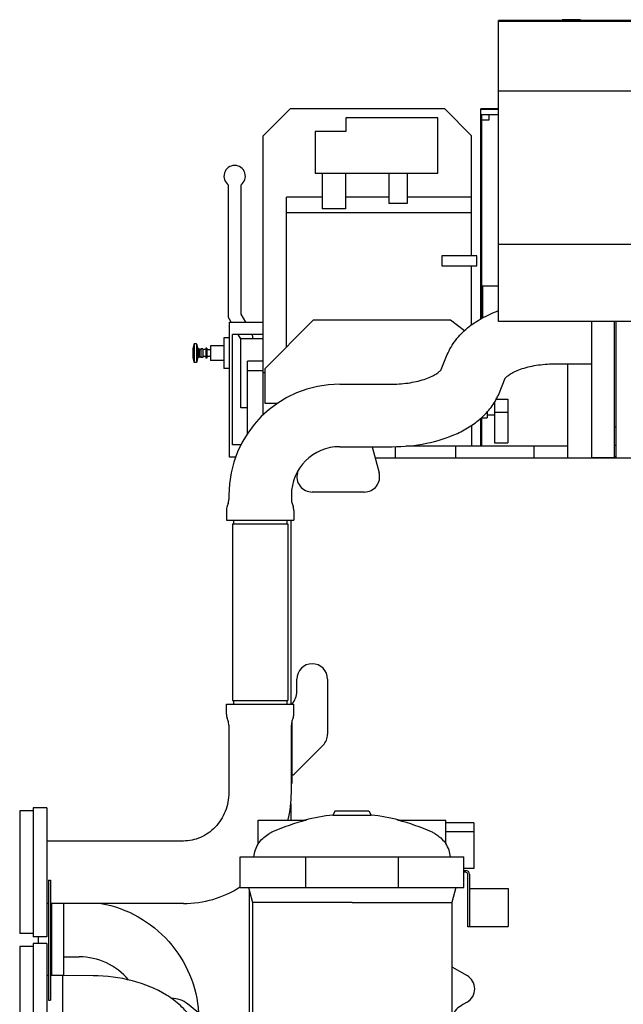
# Model space of a CAD drawing. Header units: millimetres. Extents: x 0 to 1189, y 0 to 841.
# Tile 65 of 85: x 557 to 606, y 622 to 703. Entities that reach past the tile are written whole.
import ezdxf

# ---------------------------------------------------------------- set-up
doc = ezdxf.new("R2010")
doc.units = ezdxf.units.MM
doc.header["$LTSCALE"] = 65.395
for name, color, linetype in [('1907_060000_TLKS_KGS_V_ABL6', 7, 'CONTINUOUS'), ('1907_061000_TLKS_KGS_V_ABL7', 7, 'CONTINUOUS'), ('1907_116500_05_SIMPLE1_A#AF0_ABL38', 7, 'CONTINUOUS'), ('1907_116500_05_SIMPLE1_T2_A_PBL39', 7, 'CONTINUOUS'), ('1907_116500_05_SIMPLE1_T2_A_PBL40', 7, 'CONTINUOUS'), ('1907_452000_12_SIMPLE1_A_ABL27', 7, 'CONTINUOUS'), ('1907_452000_12_SIMPLE1_T1_A_PBL28', 7, 'CONTINUOUS'), ('1907_765000_04_SIMPLE1_A_ABL24', 7, 'CONTINUOUS'), ('1907_765000_04_SIMPLE1_T1_A_PBL25', 7, 'CONTINUOUS'), ('1907_765000_04_SIMPLE1_T2_A_PBL29', 7, 'CONTINUOUS'), ('1907_833000_34_SIMPLE1_D#AF0_ABL14', 7, 'CONTINUOUS'), ('1907_833000_34_SIMPLE1_T3_D_PBL30', 7, 'CONTINUOUS'), ('1907_833000_34_SIMPLE1_T5_D_PBL15', 7, 'CONTINUOUS'), ('1907_833000_34_SIMPLE1_T5_D_PBL16', 7, 'CONTINUOUS'), ('1907_833000_34_SIMPLE1_T6_D_PBL19', 7, 'CONTINUOUS'), ('1907_836000_01_SIMPLE1_A_ABL17', 7, 'CONTINUOUS'), ('1907_836000_01_SIMPLE1_T1_A_PBL20', 7, 'CONTINUOUS'), ('1907_836000_01_SIMPLE1_T2_A_PBL18', 7, 'CONTINUOUS'), ('1907_836000_01_SIMPLE1_T2_A_PBL21', 7, 'CONTINUOUS'), ('1947_000000_TLKS_MARKETING_ABL1', 7, 'CONTINUOUS'), ('1947_030000_TLKS_V_ABL2', 7, 'CONTINUOUS'), ('1947_100000_TLKS_V_ABL3', 7, 'CONTINUOUS'), ('1947_111000_11_SIMPLE1_C_ABL34', 7, 'CONTINUOUS'), ('1947_111000_11_SIMPLE1_T1_C_PBL35', 7, 'CONTINUOUS'), ('1947_111000_11_SIMPLE1_T2_C_PBL48', 7, 'CONTINUOUS'), ('1947_171000_05_SIMPLE1_A_ABL42', 7, 'CONTINUOUS'), ('1947_171000_05_SIMPLE1_T1_A_PBL43', 7, 'CONTINUOUS'), ('1947_171000_05_SIMPLE1_T3_A_PBL44', 7, 'CONTINUOUS'), ('1947_700000_TLKS_V_ABL45', 7, 'CONTINUOUS'), ('1947_722000_11_SIMPLE1_A_ABL46', 7, 'CONTINUOUS'), ('1947_722000_11_SIMPLE1_T1_A_PBL47', 7, 'CONTINUOUS'), ('1947_800000_TLKS_V_ABL13', 7, 'CONTINUOUS'), ('1947_832000_08_SIMPLE1_T2_X_PBL51', 7, 'CONTINUOUS'), ('1947_832000_08_SIMPLE1_X_ABL50', 7, 'CONTINUOUS'), ('new_view_1_VBL0', 7, 'CONTINUOUS')]:
    doc.layers.add(name, color=color, linetype=linetype)

# ---------------------------------------------------------------- blocks, each defined once
blk = doc.blocks.new('1947_111000_11_SIMPLE1_T1_C_PBL35', base_point=(709.5, 619.625))
at = {"layer": '1947_111000_11_SIMPLE1_T1_C_PBL35', "color": 7, "linetype": 'Continuous'}
for p, q in [((830.6, 666.75), (585.892, 666.75)), ((579, 661.7), (579, 646.7)), ((579, 638.574), (579, 637.25))]:
    blk.add_line(p, q, dxfattribs=at)
blk = doc.blocks.new('1947_111000_11_SIMPLE1_T2_C_PBL48', base_point=(614.5, 670.75))
at = {"layer": '1947_111000_11_SIMPLE1_T2_C_PBL48', "color": 7, "linetype": 'Continuous'}
for p, q in [((601.6, 666.75), (601.6, 674.45)), ((616.1, 672.5), (616.1, 674.75)), ((626.9, 672.5), (626.9, 674.75)), ((627.4, 672.5), (627.4, 674.75)), ((615.82, 668), (615.82, 666.75)), ((618.596, 666.75), (618.596, 668)), ((626.9, 666.75), (626.9, 668)), ((627.18, 668), (627.18, 666.75)), ((627.4, 666.75), (627.4, 668)), ((612.6, 666.75), (612.6, 666.9))]:
    blk.add_line(p, q, dxfattribs=at)
blk = doc.blocks.new('1947_111000_11_SIMPLE1_C_ABL34', base_point=(709.5, 626.3))
at = {"layer": '1947_111000_11_SIMPLE1_T1_C_PBL35'}
blk.add_blockref('1947_111000_11_SIMPLE1_T1_C_PBL35', (709.5, 619.625), dxfattribs=at)
at = {"layer": '1947_111000_11_SIMPLE1_T2_C_PBL48'}
blk.add_blockref('1947_111000_11_SIMPLE1_T2_C_PBL48', (614.5, 670.75), dxfattribs=at)
blk = doc.blocks.new('1907_116500_05_SIMPLE1_T2_A_PBL39', base_point=(590, 667.25))
at = {"layer": '1907_116500_05_SIMPLE1_T2_A_PBL39', "color": 7, "linetype": 'Continuous'}
for p, q in [((587.55, 666.75), (587.55, 667.708)), ((592.45, 667.75), (588.411, 667.75))]:
    blk.add_line(p, q, dxfattribs=at)
blk = doc.blocks.new('1907_116500_05_SIMPLE1_T2_A_PBL40', base_point=(595.65, 667.25))
at = {"layer": '1907_116500_05_SIMPLE1_T2_A_PBL40', "color": 7, "linetype": 'Continuous'}
for p, q in [((592.45, 666.75), (592.45, 667.75)), ((598.85, 667.75), (592.45, 667.75)), ((598.85, 666.75), (598.85, 667.75))]:
    blk.add_line(p, q, dxfattribs=at)
blk = doc.blocks.new('1907_116500_05_SIMPLE1_A#AF0_ABL38', base_point=(704.8, 673.67))
at = {"layer": '1907_116500_05_SIMPLE1_T2_A_PBL39'}
blk.add_blockref('1907_116500_05_SIMPLE1_T2_A_PBL39', (590, 667.25), dxfattribs=at)
at = {"layer": '1907_116500_05_SIMPLE1_T2_A_PBL40'}
blk.add_blockref('1907_116500_05_SIMPLE1_T2_A_PBL40', (595.65, 667.25), dxfattribs=at)
blk = doc.blocks.new('1947_171000_05_SIMPLE1_T1_A_PBL43', base_point=(704.5, 681.032))
at = {"layer": '1947_171000_05_SIMPLE1_T1_A_PBL43', "color": 7, "linetype": 'Continuous'}
for p, q in [((594.5, 678.112), (594.5, 695.239)), ((595.95, 695.239), (594.5, 695.239)), ((595.95, 695.186), (594.5, 695.186)), ((594.5, 694.775), (595.95, 694.775)), ((594.5, 694.692), (594.575, 694.692)), ((594.575, 694.311), (594.575, 694.775)), ((594.575, 693.85), (594.5, 693.85)), ((594.5, 667.75), (594.5, 670.017)), ((594.575, 667.75), (594.575, 670.05)), ((601.6, 667.75), (598.85, 667.75))]:
    blk.add_line(p, q, dxfattribs=at)
blk = doc.blocks.new('1947_171000_05_SIMPLE1_T3_A_PBL44', base_point=(595.263, 686.465))
at = {"layer": '1947_171000_05_SIMPLE1_T3_A_PBL44', "color": 7, "linetype": 'Continuous'}
for p, q in [((595.15, 694.775), (595.15, 694.311)), ((594.575, 678.154), (594.575, 694.311)), ((595.15, 694.311), (594.575, 694.311)), ((594.575, 680.811), (595.95, 680.811)), ((594.65, 678.197), (594.65, 680.811))]:
    blk.add_line(p, q, dxfattribs=at)
blk = doc.blocks.new('1947_171000_05_SIMPLE1_A_ABL42', base_point=(704.85, 680.994))
at = {"layer": '1947_171000_05_SIMPLE1_T1_A_PBL43'}
blk.add_blockref('1947_171000_05_SIMPLE1_T1_A_PBL43', (704.5, 681.032), dxfattribs=at)
at = {"layer": '1947_171000_05_SIMPLE1_T3_A_PBL44'}
blk.add_blockref('1947_171000_05_SIMPLE1_T3_A_PBL44', (595.263, 686.465), dxfattribs=at)
blk = doc.blocks.new('1947_100000_TLKS_V_ABL3', base_point=(695.8, 612.819))
at = {"layer": '1907_116500_05_SIMPLE1_A#AF0_ABL38'}
blk.add_blockref('1907_116500_05_SIMPLE1_A#AF0_ABL38', (704.8, 673.67), dxfattribs=at)
at = {"layer": '1947_111000_11_SIMPLE1_C_ABL34'}
blk.add_blockref('1947_111000_11_SIMPLE1_C_ABL34', (709.5, 626.3), dxfattribs=at)
at = {"layer": '1947_171000_05_SIMPLE1_A_ABL42'}
blk.add_blockref('1947_171000_05_SIMPLE1_A_ABL42', (704.85, 680.994), dxfattribs=at)
blk = doc.blocks.new('1907_833000_34_SIMPLE1_T5_D_PBL15', base_point=(558, 633.00125))
at = {"layer": '1907_833000_34_SIMPLE1_T5_D_PBL15', "color": 7, "linetype": 'Continuous'}
for p, q in [((558, 638.25125), (558, 627.75125)), ((559.1, 638.25125), (558, 638.25125)), ((559.1, 638.25125), (559.1, 627.75125)), ((556.9, 638.00125), (556.9, 628.00125)), ((558, 638.00125), (556.9, 638.00125)), ((558, 628.00125), (556.9, 628.00125)), ((559.1, 627.75125), (558, 627.75125))]:
    blk.add_line(p, q, dxfattribs=at)
blk = doc.blocks.new('1907_833000_34_SIMPLE1_T5_D_PBL16', base_point=(558, 621.95))
at = {"layer": '1907_833000_34_SIMPLE1_T5_D_PBL16', "color": 7, "linetype": 'Continuous'}
for p, q in [((556.9, 626.95), (556.9, 616.95)), ((558, 626.95), (556.9, 626.95)), ((558, 627.2), (558, 616.7)), ((559.1, 627.2), (558, 627.2)), ((559.1, 627.2), (559.1, 616.7)), ((558, 616.95), (556.9, 616.95)), ((559.1, 616.7), (558, 616.7))]:
    blk.add_line(p, q, dxfattribs=at)
blk = doc.blocks.new('1907_833000_34_SIMPLE1_T6_D_PBL19', base_point=(566.964, 621.608))
at = {"layer": '1907_833000_34_SIMPLE1_T6_D_PBL19', "color": 7, "linetype": 'Continuous'}
for p, q in [((559.251, 632.371), (559.251, 622.582)), ((559.251, 632.371), (559.401, 632.371)), ((559.401, 632.371), (559.401, 622.582)), ((559.251, 624.595), (559.1, 624.595)), ((560.415, 624.595), (559.401, 624.595)), ((562.903, 624.569), (560.415, 624.595)), ((559.251, 622.582), (559.401, 622.582)), ((574.272, 619.254), (570.595, 622.266)), ((560.388, 619.495), (559.1, 619.495)), ((562.85, 619.469), (560.388, 619.495)), ((564.317, 619.325), (564.231, 619.254)), ((563.674, 617.35), (563.674, 618.154)), ((566.712, 618.07), (566.705, 618.204)), ((571.809, 618.237), (571.795, 618.525)), ((571.811, 618.154), (571.809, 618.237)), ((574.828, 617.35), (574.828, 618.154)), ((564.231, 617.053), (567.908, 614.041)), ((573.596, 616.5), (574.272, 617.053)), ((564.231, 616.249), (567.908, 613.237)), ((573.05, 616.052), (573.15, 616.134)), ((564.251, 615.515), (564.251, 614.942)), ((570.595, 614.041), (572.05, 615.233)), ((573.05, 615.249), (573.15, 615.33)), ((570.595, 613.237), (572.05, 614.429))]:
    blk.add_line(p, q, dxfattribs=at)
for centre, radius, start, end in [((567.636, 615.513), 3.385, 168.7334, 179.96851), ((570.008, 616.031), 4.4, 313.92144, 315.75148), ((570.008, 615.457), 4.4, 313.92144, 315.75148)]:
    blk.add_arc(centre, radius, start, end, dxfattribs=at)
blk.add_ellipse((569.26, 618.154), major_axis=(2.551, 0), ratio=0.818829, start_param=-3.101509, end_param=0, dxfattribs=at)
for points, knots in [([(560.425, 623.508), (560.425, 623.587), (560.425, 623.739), (560.424, 623.953), (560.424, 624.139), (560.422, 624.296), (560.421, 624.406), (560.42, 624.478), (560.419, 624.519), (560.418, 624.55), (560.418, 624.575), (560.415, 624.585), (560.417, 624.595), (560.415, 624.595)], [0, 0, 0, 0, 0.220217, 0.417925, 0.590293, 0.734838, 0.849484, 0.895064, 0.932587, 0.961921, 0.982964, 0.99565, 1, 1, 1, 1]), ([(571.795, 618.525), (571.773, 618.98), (571.593, 619.888), (570.958, 621.122), (570.031, 622.175), (568.468, 623.341), (566.058, 624.3), (563.976, 624.558), (562.903, 624.569)], [0, 0, 0, 0, 0.116027, 0.23222, 0.349746, 0.47052, 0.726527, 1, 1, 1, 1]), ([(560.388, 619.495), (560.39, 619.495), (560.389, 619.507), (560.392, 619.521), (560.392, 619.553), (560.394, 619.593), (560.396, 619.645), (560.398, 619.737), (560.401, 619.878), (560.404, 620.077), (560.407, 620.313), (560.41, 620.58), (560.414, 620.986), (560.418, 621.533), (560.422, 622.208), (560.424, 622.87), (560.425, 623.302), (560.425, 623.508)], [0, 0, 0, 0, 0.001513, 0.005948, 0.013303, 0.023547, 0.036633, 0.052501, 0.092274, 0.14213, 0.201143, 0.268219, 0.342113, 0.504767, 0.677086, 0.846333, 1, 1, 1, 1]), ([(570.595, 622.266), (570.415, 622.414), (569.984, 622.644), (569.505, 622.721), (569.261, 622.722)], [0, 0, 0, 0, 0.4882, 1, 1, 1, 1]), ([(566.72, 618.18), (566.7, 618.219), (566.644, 618.288), (566.523, 618.412), (566.351, 618.549), (566.131, 618.692), (565.824, 618.859), (565.422, 619.032), (564.923, 619.193), (564.413, 619.314), (563.724, 619.429), (563.199, 619.466), (562.85, 619.469)], [0, 0, 0, 0, 0.031197, 0.062452, 0.124942, 0.187453, 0.24997, 0.374967, 0.499985, 0.625013, 0.750045, 1, 1, 1, 1]), ([(564.231, 619.254), (564.063, 619.117), (563.781, 618.785), (563.674, 618.358), (563.674, 618.154)], [0, 0, 0, 0, 0.515299, 1, 1, 1, 1]), ([(574.828, 618.154), (574.828, 618.358), (574.721, 618.785), (574.44, 619.117), (574.272, 619.254)], [0, 0, 0, 0, 0.484701, 1, 1, 1, 1]), ([(563.674, 618.154), (563.674, 617.949), (563.781, 617.523), (564.063, 617.191), (564.231, 617.053)], [0, 0, 0, 0, 0.484701, 1, 1, 1, 1]), ([(574.272, 617.053), (574.44, 617.191), (574.721, 617.523), (574.828, 617.949), (574.828, 618.154)], [0, 0, 0, 0, 0.515299, 1, 1, 1, 1]), ([(563.674, 617.35), (563.674, 617.145), (563.781, 616.719), (564.063, 616.387), (564.231, 616.249)], [0, 0, 0, 0, 0.484701, 1, 1, 1, 1]), ([(574.405, 616.371), (574.536, 616.503), (574.75, 616.807), (574.828, 617.173), (574.828, 617.35)], [0, 0, 0, 0, 0.512072, 1, 1, 1, 1]), ([(569.251, 611.419), (568.605, 611.419), (567.332, 611.621), (565.681, 612.498), (564.709, 613.652), (564.317, 614.703), (564.251, 615.247), (564.251, 615.515)], [0, 0, 0, 0, 0.272025, 0.531499, 0.772108, 0.887073, 1, 1, 1, 1]), ([(569.251, 610.846), (568.605, 610.846), (567.332, 611.048), (565.681, 611.924), (564.709, 613.079), (564.317, 614.13), (564.251, 614.673), (564.251, 614.942)], [0, 0, 0, 0, 0.272025, 0.531499, 0.772108, 0.887073, 1, 1, 1, 1]), ([(569.251, 612.607), (568.844, 612.607), (568.04, 612.72), (566.964, 613.216), (566.144, 613.988), (565.834, 614.655), (565.759, 614.992)], [0, 0, 0, 0, 0.269268, 0.528599, 0.771876, 1, 1, 1, 1]), ([(569.251, 612.665), (568.852, 612.665), (568.063, 612.773), (567.002, 613.251), (566.184, 613.997), (565.862, 614.644), (565.777, 614.973)], [0, 0, 0, 0, 0.268756, 0.527945, 0.771529, 1, 1, 1, 1]), ([(569.251, 612.706), (568.863, 612.706), (568.097, 612.81), (567.063, 613.267), (566.259, 613.982), (565.933, 614.605), (565.842, 614.923)], [0, 0, 0, 0, 0.268351, 0.527419, 0.771238, 1, 1, 1, 1]), ([(569.251, 612.706), (569.784, 612.706), (570.827, 612.897), (571.721, 613.489), (572.057, 613.859)], [0, 0, 0, 0, 0.516031, 1, 1, 1, 1]), ([(569.251, 612.665), (569.781, 612.665), (570.818, 612.852), (571.713, 613.428), (572.056, 613.79)], [0, 0, 0, 0, 0.515443, 1, 1, 1, 1]), ([(569.251, 612.607), (569.781, 612.607), (570.818, 612.794), (571.713, 613.371), (572.056, 613.732)], [0, 0, 0, 0, 0.515443, 1, 1, 1, 1]), ([(569.251, 611.419), (569.744, 611.419), (570.72, 611.537), (571.638, 611.893), (572.057, 612.125)], [0, 0, 0, 0, 0.507017, 1, 1, 1, 1]), ([(569.251, 610.846), (569.744, 610.846), (570.72, 610.964), (571.638, 611.319), (572.057, 611.552)], [0, 0, 0, 0, 0.507017, 1, 1, 1, 1])]:
    blk.add_open_spline(points, degree=3, knots=knots, dxfattribs=at)
for points in [[(567.908, 614.041), (568.274, 613.741), (569.251, 613.429), (570.229, 613.741), (570.595, 614.041)], [(567.908, 613.237), (568.274, 612.938), (569.251, 612.625), (570.229, 612.938), (570.595, 613.237)]]:
    blk.add_open_spline(points, degree=3, dxfattribs=at)
blk = doc.blocks.new('1907_833000_34_SIMPLE1_T3_D_PBL30', base_point=(582.3, 654.62))
at = {"layer": '1907_833000_34_SIMPLE1_T3_D_PBL30', "color": 7, "linetype": 'Continuous'}
for p, q in [((603.55, 666.75), (603.55, 677.894)), ((605.4, 666.75), (605.4, 677.894)), ((591.269, 673.986), (591.765, 675.203)), ((600.474, 674.45), (603.55, 674.45)), ((591.262, 673.977), (591.268, 673.986)), ((583, 672.8), (587.276, 672.8)), ((595.985, 672.047), (596.488, 673.279)), ((596.48, 673.261), (596.488, 673.273)), ((605.5, 669.3), (605.4, 669.3)), ((605.5, 669.309), (605.5, 667.745)), ((583, 667.7), (587.276, 667.7)), ((585.638, 667.7), (586.207, 665.574)), ((605.5, 667.8), (605.4, 667.8)), ((605.4, 666.8), (603.55, 666.8)), ((605.4, 666.9), (605.5, 666.9)), ((579.543, 665.574), (579.586, 665.735)), ((585, 664), (580.75, 664)), ((573.89, 663.058), (573.81, 662.84)), ((573.95, 663.75), (573.95, 663.4)), ((579.05, 663.75), (579.05, 663.4)), ((579.11, 663.058), (579.19, 662.84)), ((573.75, 662.498), (573.75, 661.7)), ((579.25, 662.498), (579.25, 661.7)), ((573.75, 661.7), (579.25, 661.7)), ((574.326, 661.7), (574.326, 661.4)), ((578.674, 661.7), (578.674, 661.4)), ((574.25, 661.4), (574.25, 647)), ((574.25, 661.4), (578.75, 661.4)), ((578.75, 661.4), (578.75, 647)), ((579.5, 647.751), (579.5, 648.751)), ((582, 648.751), (582, 644.251)), ((574.25, 647), (578.75, 647)), ((574.326, 647), (574.326, 646.7)), ((578.674, 647), (578.674, 646.7)), ((573.75, 645.903), (573.75, 646.7)), ((573.75, 646.7), (579.25, 646.7)), ((579.07, 646.7), (579.1, 646.731)), ((579.1, 646.731), (579.1, 646.7)), ((579.25, 645.903), (579.25, 646.7)), ((573.89, 645.343), (573.81, 645.561)), ((579.11, 645.343), (579.19, 645.561)), ((573.95, 645.001), (573.95, 639.501)), ((579.05, 639.501), (579.05, 645.001)), ((579.11, 645.343), (579.1, 645.313)), ((579.1, 645.313), (579.1, 640.251)), ((581.634, 643.367), (579.274, 641.008)), ((579.1, 640.251), (579.05, 640.251)), ((570.244, 635.551), (559.1, 635.551)), ((559.251, 630.451), (559.1, 630.451)), ((570.244, 630.451), (559.401, 630.451))]:
    blk.add_line(p, q, dxfattribs=at)
for centre, radius, start, end in [((583, 663.75), 9.05, 90, 180), ((583, 663.75), 3.95, 90, 180), ((580.75, 665.25), 1.25, 165.00004, 270), ((585, 665.25), 1.25, 270, 15), ((572.95, 663.4), 1, 340.00124, 360), ((580.05, 663.4), 1, 180, 199.99876), ((574.75, 662.498), 1, 160.00124, 180), ((578.25, 662.498), 1, 0, 19.99876), ((580.75, 648.751), 1.25, 0, 180), ((578, 647.751), 1.5, 317.16686, 359.9999), ((574.75, 645.903), 1, 180, 199.99876), ((578.25, 645.903), 1, 340.00124, 360), ((572.95, 645.001), 1, 0, 19.99876), ((580.05, 645.001), 1, 161.80513, 180), ((580.75, 644.251), 1.25, 314.99997, 360), ((578.85, 641.432), 0.6, 294.62432, 314.99997), ((569.727, 639.505), 9.323, 345.9925, 359.97974), ((570.237, 639.082), 8.631, 270.0489, 302.50754)]:
    blk.add_arc(centre, radius, start, end, dxfattribs=at)
for points, knots in [([(591.765, 675.203), (591.936, 675.625), (592.406, 676.426), (593.392, 677.423), (594.592, 678.22), (595.483, 678.618), (595.949, 678.789)], [0, 0, 0, 0, 0.241182, 0.485144, 0.7368, 1, 1, 1, 1]), ([(596.488, 673.273), (596.518, 673.314), (596.626, 673.424), (596.867, 673.605), (597.246, 673.818), (597.959, 674.115), (599.05, 674.378), (599.983, 674.45), (600.474, 674.45)], [0, 0, 0, 0, 0.035894, 0.108223, 0.212407, 0.341998, 0.653043, 1, 1, 1, 1]), ([(587.276, 672.8), (587.767, 672.8), (588.7, 672.872), (589.791, 673.135), (590.504, 673.432), (590.883, 673.645), (591.124, 673.827), (591.232, 673.936), (591.262, 673.977)], [0, 0, 0, 0, 0.34701, 0.658089, 0.787682, 0.891854, 0.964151, 1, 1, 1, 1]), ([(587.276, 667.7), (588.21, 667.7), (590.031, 667.872), (592.187, 668.538), (593.687, 669.356), (594.654, 670.1), (595.45, 670.992), (595.838, 671.684), (595.985, 672.047)], [0, 0, 0, 0, 0.272848, 0.531038, 0.652884, 0.770563, 0.885702, 1, 1, 1, 1]), ([(573.95, 639.501), (573.95, 638.979), (573.755, 637.938), (572.921, 636.625), (571.69, 635.755), (570.718, 635.551), (570.244, 635.551)], [0, 0, 0, 0, 0.262022, 0.517226, 0.762344, 1, 1, 1, 1])]:
    blk.add_open_spline(points, degree=3, knots=knots, dxfattribs=at)
blk = doc.blocks.new('1907_833000_34_SIMPLE1_D#AF0_ABL14', base_point=(714.875, 648.462))
at = {"layer": '1907_833000_34_SIMPLE1_T3_D_PBL30'}
blk.add_blockref('1907_833000_34_SIMPLE1_T3_D_PBL30', (582.3, 654.62), dxfattribs=at)
at = {"layer": '1907_833000_34_SIMPLE1_T5_D_PBL15'}
blk.add_blockref('1907_833000_34_SIMPLE1_T5_D_PBL15', (558, 633.001), dxfattribs=at)
at = {"layer": '1907_833000_34_SIMPLE1_T5_D_PBL16'}
blk.add_blockref('1907_833000_34_SIMPLE1_T5_D_PBL16', (558, 621.95), dxfattribs=at)
at = {"layer": '1907_833000_34_SIMPLE1_T6_D_PBL19'}
blk.add_blockref('1907_833000_34_SIMPLE1_T6_D_PBL19', (566.964, 621.608), dxfattribs=at)
blk = doc.blocks.new('1947_832000_08_SIMPLE1_T2_X_PBL51', base_point=(608.5, 672.322))
at = {"layer": '1947_832000_08_SIMPLE1_T2_X_PBL51', "color": 7, "linetype": 'Continuous'}
for p, q in [((605.5, 677.894), (605.5, 669.3)), ((608.125, 677.894), (608.125, 677.318)), ((608.875, 677.894), (608.875, 677.318)), ((611.5, 677.894), (611.5, 672.196)), ((608.125, 677.318), (608.875, 677.318)), ((611.5, 670.246), (611.5, 666.75)), ((605.5, 667.745), (605.5, 666.75)), ((605.5, 666.796), (611.5, 666.796))]:
    blk.add_line(p, q, dxfattribs=at)
blk = doc.blocks.new('1947_832000_08_SIMPLE1_X_ABL50', base_point=(701.25, 672.322))
at = {"layer": '1947_832000_08_SIMPLE1_T2_X_PBL51'}
blk.add_blockref('1947_832000_08_SIMPLE1_T2_X_PBL51', (608.5, 672.322), dxfattribs=at)
blk = doc.blocks.new('1947_800000_TLKS_V_ABL13', base_point=(714.875, 648.462))
at = {"layer": '1907_833000_34_SIMPLE1_D#AF0_ABL14'}
blk.add_blockref('1907_833000_34_SIMPLE1_D#AF0_ABL14', (714.875, 648.462), dxfattribs=at)
at = {"layer": '1947_832000_08_SIMPLE1_X_ABL50'}
blk.add_blockref('1947_832000_08_SIMPLE1_X_ABL50', (701.25, 672.322), dxfattribs=at)
blk = doc.blocks.new('1947_722000_11_SIMPLE1_T1_A_PBL47', base_point=(735.15, 699.88))
at = {"layer": '1947_722000_11_SIMPLE1_T1_A_PBL47', "color": 7, "linetype": 'Continuous'}
for p, q in [((595.95, 677.894), (595.95, 702.44)), ((626.475, 702.44), (595.95, 702.44)), ((595.95, 702.409), (626.475, 702.409)), ((595.95, 702.381), (813.175, 702.381)), ((601.125, 702.44), (601.125, 702.508)), ((602.625, 702.508), (601.125, 702.508)), ((602.625, 702.448), (601.125, 702.448)), ((602.625, 702.508), (602.625, 702.44)), ((595.95, 696.716), (813.175, 696.716)), ((595.95, 684.199), (813.175, 684.199)), ((813.175, 677.894), (595.95, 677.894))]:
    blk.add_line(p, q, dxfattribs=at)
blk = doc.blocks.new('1947_722000_11_SIMPLE1_A_ABL46', base_point=(735.15, 699.88))
at = {"layer": '1947_722000_11_SIMPLE1_T1_A_PBL47'}
blk.add_blockref('1947_722000_11_SIMPLE1_T1_A_PBL47', (735.15, 699.88), dxfattribs=at)
blk = doc.blocks.new('1947_700000_TLKS_V_ABL45', base_point=(735.15, 699.88))
at = {"layer": '1947_722000_11_SIMPLE1_A_ABL46'}
blk.add_blockref('1947_722000_11_SIMPLE1_A_ABL46', (735.15, 699.88), dxfattribs=at)
blk = doc.blocks.new('1947_030000_TLKS_V_ABL2', base_point=(712.975, 626.133))
at = {"layer": '1947_100000_TLKS_V_ABL3'}
blk.add_blockref('1947_100000_TLKS_V_ABL3', (695.8, 612.819), dxfattribs=at)
at = {"layer": '1947_700000_TLKS_V_ABL45'}
blk.add_blockref('1947_700000_TLKS_V_ABL45', (735.15, 699.88), dxfattribs=at)
at = {"layer": '1947_800000_TLKS_V_ABL13'}
blk.add_blockref('1947_800000_TLKS_V_ABL13', (714.875, 648.462), dxfattribs=at)
blk = doc.blocks.new('1907_836000_01_SIMPLE1_T2_A_PBL18', base_point=(558.95, 627.523))
at = {"layer": '1907_836000_01_SIMPLE1_T2_A_PBL18', "color": 7, "linetype": 'Continuous'}
for p, q in [((559.5, 630.451), (559.5, 624.595)), ((558.4, 627.751), (558.4, 627.2))]:
    blk.add_line(p, q, dxfattribs=at)
blk = doc.blocks.new('1907_836000_01_SIMPLE1_T1_A_PBL20', base_point=(566.688, 625.042))
at = {"layer": '1907_836000_01_SIMPLE1_T1_A_PBL20', "color": 7, "linetype": 'Continuous'}
for p, q in [((559.5, 624.595), (559.5, 630.451)), ((560.5, 624.594), (560.5, 630.451)), ((560.5, 626.111), (561.75, 626.111)), ((573.875, 620.504), (573.875, 619.657))]:
    blk.add_line(p, q, dxfattribs=at)
blk.add_arc((561.753, 620.862), 5.249, 39.87759, 90.03515, dxfattribs=at)
for points, knots in [([(563.555, 630.469), (564.604, 630.272), (566.651, 629.527), (569.185, 627.481), (570.921, 624.729), (571.42, 622.61), (571.491, 621.548)], [0, 0, 0, 0, 0.250242, 0.500326, 0.750228, 1, 1, 1, 1]), ([(572.401, 620.799), (572.609, 620.782), (572.974, 620.747), (573.434, 620.682), (573.714, 620.616), (573.843, 620.558), (573.875, 620.52), (573.875, 620.504)], [0, 0, 0, 0, 0.410563, 0.718913, 0.913959, 0.968611, 1, 1, 1, 1]), ([(573.041, 620.273), (573.16, 620.288), (573.369, 620.318), (573.606, 620.365), (573.748, 620.409), (573.822, 620.44), (573.875, 620.477), (573.875, 620.504)], [0, 0, 0, 0, 0.41039, 0.714251, 0.824773, 0.907786, 1, 1, 1, 1]), ([(573.85, 619.615), (573.854, 619.619), (573.866, 619.63), (573.875, 619.646), (573.875, 619.657)], [0, 0, 0, 0, 0.305196, 1, 1, 1, 1])]:
    blk.add_open_spline(points, degree=3, knots=knots, dxfattribs=at)
blk = doc.blocks.new('1907_836000_01_SIMPLE1_T2_A_PBL21', base_point=(563.7, 608.45))
at = {"layer": '1907_836000_01_SIMPLE1_T2_A_PBL21', "color": 7, "linetype": 'Continuous'}
for p, q in [((563.15, 613.45), (563.15, 607.1525)), ((563.15, 613.45), (564.25, 613.45)), ((564.25, 613.45), (564.25, 611.9)), ((563.15, 606.6525), (563.15, 605.755)), ((563.15, 605.255), (563.15, 603.45)), ((564.25, 605), (564.25, 603.45)), ((563.15, 603.45), (564.25, 603.45))]:
    blk.add_line(p, q, dxfattribs=at)
blk = doc.blocks.new('1907_836000_01_SIMPLE1_A_ABL17', base_point=(566.138, 616.959))
at = {"layer": '1907_836000_01_SIMPLE1_T1_A_PBL20'}
blk.add_blockref('1907_836000_01_SIMPLE1_T1_A_PBL20', (566.688, 625.042), dxfattribs=at)
at = {"layer": '1907_836000_01_SIMPLE1_T2_A_PBL18'}
blk.add_blockref('1907_836000_01_SIMPLE1_T2_A_PBL18', (558.95, 627.523), dxfattribs=at)
at = {"layer": '1907_836000_01_SIMPLE1_T2_A_PBL21'}
blk.add_blockref('1907_836000_01_SIMPLE1_T2_A_PBL21', (563.7, 608.45), dxfattribs=at)
blk = doc.blocks.new('1907_765000_04_SIMPLE1_T1_A_PBL25', base_point=(584.938, 618.462))
at = {"layer": '1907_765000_04_SIMPLE1_T1_A_PBL25', "color": 7, "linetype": 'Continuous'}
for p, q in [((582.635, 638), (582.444, 637.669)), ((582.444, 637.669), (585.556, 637.669)), ((582.635, 638), (585.365, 638)), ((585.365, 638), (585.556, 637.669)), ((576.35, 635.342), (576.35, 637.25)), ((576.35, 637.25), (580.266, 637.25)), ((580.17, 637.253), (580.159, 637.25)), ((587.734, 637.25), (591.65, 637.25)), ((587.83, 637.253), (587.841, 637.25)), ((591.65, 635.342), (591.65, 637.25)), ((593.925, 637.043), (591.65, 637.043)), ((593.925, 637.043), (593.925, 633.3)), ((593.925, 636.305), (591.65, 636.305)), ((576.35, 635.342), (576.35, 635.342)), ((591.65, 635.342), (591.65, 635.342)), ((574.875, 631.75), (574.875, 634.25)), ((574.875, 634.25), (593.125, 634.25)), ((580.22, 631.75), (580.22, 634.25)), ((587.78, 631.75), (587.78, 634.25)), ((593.125, 631.75), (593.125, 634.25)), ((593.925, 633.3), (593.125, 633.3)), ((593.125, 633.15), (593.275, 633.15)), ((593.275, 633), (593.125, 633)), ((593.425, 628.55), (593.425, 632.85)), ((593.575, 632.85), (593.575, 628.55)), ((574.875, 631.75), (593.125, 631.75)), ((575.55, 631.75), (575.625, 631.47)), ((592.45, 631.75), (592.125, 630.537)), ((575.625, 621.156), (575.625, 631.47)), ((575.625, 631.47), (575.875, 630.537)), ((593.575, 631.689), (596.725, 631.689)), ((596.725, 631.689), (596.725, 628.589)), ((575.875, 630.537), (575.875, 621.377)), ((584, 630.537), (575.875, 630.537)), ((584, 630.537), (592.125, 630.537)), ((592.125, 630.537), (592.125, 621.377)), ((593.575, 628.55), (593.425, 628.55)), ((593.575, 628.589), (596.725, 628.589)), ((592.125, 625.303), (593.374, 624.583)), ((593.375, 622.417), (593.018, 622.212)), ((576.25, 619.439), (575.625, 621.156)), ((575.935, 621.036), (576.464, 619.58)), ((575.935, 621.036), (576.464, 619.58)), ((592.065, 621.036), (591.536, 619.58)), ((591.768, 620.046), (591.768, 616.454)), ((576.25, 614.303), (576.25, 619.439)), ((576.5, 619.375), (576.5, 614.144)), ((576.5, 619.375), (576.5, 613.684)), ((591.5, 619.375), (591.5, 614.35)), ((573.15, 606.5), (573.15, 616.5)), ((574.4, 616.5), (573.15, 616.5)), ((574.4, 606.5), (574.4, 616.5)), ((576.255, 614.3), (574.4, 614.3)), ((576.5, 614.144), (576.25, 614.303)), ((591.494, 614.35), (591.75, 614.35)), ((591.75, 614.35), (591.75, 608.65)), ((591.75, 614.25), (592.35, 614.25)), ((592.35, 614.25), (592.35, 608.75)), ((593.023, 614.286), (593.373, 614.085)), ((591.419, 613.55), (591.419, 612.8)), ((590.852, 611.8), (590.852, 609.4)), ((591.053, 612.3), (591.75, 612.3)), ((592.35, 612.1), (592.539, 612.1)), ((593.375, 611.918), (592.35, 611.327)), ((592.539, 611.5), (592.539, 612.1)), ((592.35, 611.5), (592.539, 611.5)), ((576.502, 609.315), (576.501, 609.4)), ((576.675, 608.7), (574.4, 608.7)), ((590.839, 608.65), (591.75, 608.65)), ((591.75, 608.75), (592.35, 608.75)), ((578.75, 607.9), (578, 607.9)), ((578.75, 608.211), (578.75, 607.25)), ((581.095, 607.9), (586.905, 607.9)), ((589.25, 608.211), (589.25, 607.25)), ((590, 607.9), (589.25, 607.9)), ((589.25, 607.25), (578.75, 607.25)), ((581.375, 607.25), (581.375, 606.25)), ((586.625, 607.25), (586.625, 606.25)), ((574.4, 606.5), (573.15, 606.5)), ((586.625, 606.25), (581.375, 606.25)), ((583.375, 606.25), (583.375, 602.05)), ((584.625, 606.25), (584.625, 602.05)), ((586.5, 600.175), (592.625, 600.175)), ((586.5, 598.925), (592.625, 598.925))]:
    blk.add_line(p, q, dxfattribs=at)
for centre, radius, start, end in [((584, 622.757), 14.993, 95.95858, 104.80007), ((584, 622.757), 14.993, 75.19993, 84.04142), ((584.714, 619.993), 17.821, 104.45359, 113.82161), ((583.286, 619.993), 17.821, 66.17839, 75.54641), ((578.548, 633.961), 2.553, 113.8244, 120.55581), ((589.452, 633.961), 2.553, 59.44419, 66.1756), ((578.482, 633.99), 2.525, 147.60818, 174.08033), ((589.518, 633.99), 2.525, 5.91967, 32.37565), ((593.275, 632.85), 0.3, 0, 90), ((593.275, 632.85), 0.15, 0, 90), ((592.75, 623.5), 1.25, 300, 60.04187), ((594.268, 620.046), 2.5, 120, 148.70597), ((576.875, 621.377), 1, 180, 199.96452), ((576.875, 621.377), 1, 180, 199.96452), ((591.125, 621.377), 1, 340.03548, 360), ((594.268, 620.046), 2.5, 175.25498, 180), ((575.9, 619.375), 0.6, 0, 19.96452), ((575.9, 619.375), 0.6, 0, 19.96452), ((592.1, 619.375), 0.6, 160.03548, 180), ((594.268, 616.454), 2.5, 180, 240.12077), ((592.75, 613.001), 1.25, 300, 60.12077), ((578, 609.4), 1.5, 183.24851, 270), ((589.476, 609.4), 1.376, 349.51706, 359.98323), ((590, 609.4), 1.5, 270, 330), ((586.5, 602.05), 3.125, 180, 270), ((586.5, 602.05), 1.875, 180, 270), ((592.625, 599.55), 1.312, 207.71636, 152.28364), ((592.625, 599.55), 0.625, 270, 90)]:
    blk.add_arc(centre, radius, start, end, dxfattribs=at)
for points, knots in [([(576.35, 635.342), (576.38, 635.383), (576.626, 635.706), (576.944, 635.978), (577.25, 636.159)], [0, 0, 0, 0, 0.125147, 1, 1, 1, 1]), ([(590.75, 636.159), (590.865, 636.091), (591.201, 635.861), (591.49, 635.564), (591.65, 635.342)], [0, 0, 0, 0, 0.327738, 1, 1, 1, 1]), ([(591.494, 614.35), (591.492, 614.35), (591.489, 614.343), (591.485, 614.333), (591.48, 614.313), (591.472, 614.274), (591.461, 614.207), (591.449, 614.109), (591.437, 613.989), (591.423, 613.801), (591.419, 613.652), (591.419, 613.55)], [0, 0, 0, 0, 0.006507, 0.021786, 0.046263, 0.079789, 0.17266, 0.296882, 0.447764, 0.619664, 1, 1, 1, 1]), ([(576.501, 609.4), (576.506, 609.726), (576.555, 610.447), (576.586, 611.562), (576.552, 612.521), (576.512, 613.227), (576.5, 613.541), (576.5, 613.685)], [0, 0, 0, 0, 0.228316, 0.505484, 0.779784, 0.899589, 1, 1, 1, 1]), ([(591.419, 612.8), (591.419, 612.736), (591.415, 612.617), (591.403, 612.478), (591.384, 612.387), (591.369, 612.337), (591.345, 612.3), (591.327, 612.3)], [0, 0, 0, 0, 0.369814, 0.683142, 0.804253, 0.896885, 1, 1, 1, 1]), ([(591.053, 612.3), (591.027, 612.3), (590.964, 612.257), (590.907, 612.147), (590.862, 611.989), (590.852, 611.866), (590.852, 611.8)], [0, 0, 0, 0, 0.138912, 0.35532, 0.651981, 1, 1, 1, 1]), ([(590.829, 609.15), (590.817, 609.086), (590.801, 608.994), (590.784, 608.875), (590.777, 608.8), (590.776, 608.738), (590.784, 608.69), (590.805, 608.656), (590.829, 608.65), (590.839, 608.65)], [0, 0, 0, 0, 0.363336, 0.527636, 0.671299, 0.788512, 0.876546, 0.94076, 1, 1, 1, 1]), ([(579.5, 608.211), (579.409, 608.257), (579.276, 608.322), (579.096, 608.382), (578.953, 608.405), (578.796, 608.367), (578.75, 608.257), (578.75, 608.211)], [0, 0, 0, 0, 0.347236, 0.505688, 0.643266, 0.843607, 1, 1, 1, 1]), ([(581.095, 607.9), (580.687, 607.9), (580.132, 607.951), (579.622, 608.15), (579.5, 608.211)], [0, 0, 0, 0, 0.749494, 1, 1, 1, 1]), ([(588.5, 608.211), (588.378, 608.15), (587.868, 607.951), (587.313, 607.9), (586.905, 607.9)], [0, 0, 0, 0, 0.250506, 1, 1, 1, 1]), ([(589.25, 608.211), (589.25, 608.257), (589.204, 608.367), (589.047, 608.405), (588.904, 608.382), (588.724, 608.322), (588.591, 608.257), (588.5, 608.211)], [0, 0, 0, 0, 0.156393, 0.356735, 0.494313, 0.652765, 1, 1, 1, 1])]:
    blk.add_open_spline(points, degree=3, knots=knots, dxfattribs=at)
blk = doc.blocks.new('1907_765000_04_SIMPLE1_T2_A_PBL29', base_point=(572.55, 611.5))
at = {"layer": '1907_765000_04_SIMPLE1_T2_A_PBL29', "color": 7, "linetype": 'Continuous'}
for p, q in [((572.05, 616.5), (572.05, 606.5)), ((572.05, 616.5), (573.05, 616.5)), ((573.05, 616.5), (573.05, 606.5)), ((572.05, 606.5), (573.05, 606.5))]:
    blk.add_line(p, q, dxfattribs=at)
blk = doc.blocks.new('1907_765000_04_SIMPLE1_A_ABL24', base_point=(584.3875, 618.4625))
at = {"layer": '1907_765000_04_SIMPLE1_T1_A_PBL25'}
blk.add_blockref('1907_765000_04_SIMPLE1_T1_A_PBL25', (584.9375, 618.4625), dxfattribs=at)
at = {"layer": '1907_765000_04_SIMPLE1_T2_A_PBL29'}
blk.add_blockref('1907_765000_04_SIMPLE1_T2_A_PBL29', (572.55, 611.5), dxfattribs=at)
blk = doc.blocks.new('1907_452000_12_SIMPLE1_T1_A_PBL28', base_point=(583.866, 681.05))
at = {"layer": '1907_452000_12_SIMPLE1_T1_A_PBL28', "color": 7, "linetype": 'Continuous'}
for p, q in [((578.95, 695.25), (576.75, 693.05)), ((591.55, 695.25), (578.95, 695.25)), ((593.75, 693.05), (591.55, 695.25)), ((583.5, 694.5), (583.5, 693.4)), ((591, 694.5), (583.5, 694.5)), ((591, 690), (591, 694.5)), ((576.75, 670.283), (576.75, 693.05)), ((581, 693.4), (581, 690)), ((583.5, 693.4), (581, 693.4)), ((593.75, 683.25), (593.75, 693.05)), ((581, 690), (591, 690)), ((581.56, 690), (581.56, 687.1)), ((583.475, 690), (583.475, 687.1)), ((587, 690), (587, 687.528)), ((588.5, 690), (588.5, 687.528)), ((573.925, 678.232), (573.925, 689.032)), ((574.925, 689.032), (574.925, 678.5)), ((578.65, 675.825), (578.65, 688.05)), ((581.56, 688.05), (578.65, 688.05)), ((587, 688.05), (583.475, 688.05)), ((593.75, 688.05), (588.5, 688.05)), ((583.475, 687.1), (581.56, 687.1)), ((588.5, 687.528), (587, 687.528)), ((593.75, 686.75), (578.65, 686.75)), ((591.325, 683.25), (591.325, 682.45)), ((594.175, 683.25), (591.325, 683.25)), ((594.175, 682.45), (594.175, 683.25)), ((591.325, 682.45), (594.175, 682.45)), ((593.75, 677.629), (593.75, 682.45)), ((574.925, 678.5), (575.3, 677.85)), ((574.146, 677.85), (573.925, 678.232)), ((574, 666.85), (574, 677.85)), ((574, 677.85), (576.75, 677.85)), ((580.825, 678), (576.875, 674.05)), ((592.025, 678), (580.825, 678)), ((593.158, 677.146), (592.025, 678)), ((574.25, 667.85), (574.25, 676.85)), ((576.75, 676.85), (574.25, 676.85)), ((574.925, 676.5), (574.723, 676.85)), ((571.127, 676.075), (571.02, 675.675)), ((571.127, 676.075), (571.127, 674.575)), ((571.313, 676.075), (571.127, 676.075)), ((571.313, 676.075), (571.313, 674.575)), ((571.313, 676.075), (571.42, 675.675)), ((572.45, 675.925), (572.45, 674.725)), ((573.55, 675.925), (572.45, 675.925)), ((573.55, 676.575), (573.55, 674.075)), ((574, 676.575), (573.55, 676.575)), ((574.925, 670.857), (574.925, 676.5)), ((576.75, 676.5), (574.925, 676.5)), ((571.02, 675.675), (571.02, 674.975)), ((571.42, 675.675), (571.42, 674.975)), ((571.52, 675.675), (571.42, 675.675)), ((571.52, 675.675), (571.52, 674.975)), ((571.67, 675.675), (571.67, 674.975)), ((571.82, 675.675), (571.67, 675.675)), ((571.82, 675.675), (571.82, 674.975)), ((572.07, 675.612), (571.82, 675.612)), ((572.07, 675.725), (572.07, 674.925)), ((572.15, 675.725), (572.07, 675.725)), ((572.15, 675.725), (572.15, 674.925)), ((572.45, 675.605), (572.15, 675.605)), ((571.02, 674.975), (571.127, 674.575)), ((571.313, 674.575), (571.127, 674.575)), ((571.42, 674.975), (571.313, 674.575)), ((571.52, 674.975), (571.42, 674.975)), ((571.82, 674.975), (571.67, 674.975)), ((572.07, 675.038), (571.82, 675.038)), ((572.15, 674.925), (572.07, 674.925)), ((572.45, 675.045), (572.15, 675.045)), ((573.55, 674.725), (572.45, 674.725)), ((575.487, 668.777), (575.487, 674.682)), ((576.75, 674.682), (575.487, 674.682)), ((574, 674.075), (573.55, 674.075)), ((576.75, 673.878), (575.487, 673.878)), ((576.75, 673.75), (576.875, 673.75)), ((576.875, 674.05), (576.875, 671.25)), ((576.875, 671.25), (577.956, 671.25)), ((595.625, 671.349), (595.625, 668)), ((595.76, 671.575), (596.712, 671.575)), ((596.712, 671.575), (596.712, 668)), ((575.487, 670.857), (574.925, 670.857)), ((595.013, 670.52), (595.013, 670.05)), ((595.013, 670.294), (595.625, 670.294)), ((595.625, 670.5), (596.712, 670.5)), ((593.75, 669.447), (593.75, 667.75)), ((594.54, 670.05), (595.013, 670.05)), ((574.942, 667.85), (574.25, 667.85)), ((595.625, 668), (596.712, 668)), ((574.504, 666.85), (574, 666.85))]:
    blk.add_line(p, q, dxfattribs=at)
for centre, radius, start, end in [((574.425, 689.75), 0.875, 304.84986, 235.15005), ((574.925, 676.5), 1, 359.99919, 20.48732), ((571.595, 675.675), 0.075, 180.0382, 359.9809), ((571.595, 674.975), 0.075, 0.0191, 179.9618)]:
    blk.add_arc(centre, radius, start, end, dxfattribs=at)
blk = doc.blocks.new('1907_452000_12_SIMPLE1_A_ABL27', base_point=(583.86625, 681.05))
at = {"layer": '1907_452000_12_SIMPLE1_T1_A_PBL28'}
blk.add_blockref('1907_452000_12_SIMPLE1_T1_A_PBL28', (583.86625, 681.05), dxfattribs=at)
blk = doc.blocks.new('1907_061000_TLKS_KGS_V_ABL7', base_point=(574.038, 634.775))
at = {"layer": '1907_452000_12_SIMPLE1_A_ABL27'}
blk.add_blockref('1907_452000_12_SIMPLE1_A_ABL27', (583.866, 681.05), dxfattribs=at)
at = {"layer": '1907_765000_04_SIMPLE1_A_ABL24'}
blk.add_blockref('1907_765000_04_SIMPLE1_A_ABL24', (584.388, 618.462), dxfattribs=at)
at = {"layer": '1907_836000_01_SIMPLE1_A_ABL17'}
blk.add_blockref('1907_836000_01_SIMPLE1_A_ABL17', (566.138, 616.959), dxfattribs=at)
blk = doc.blocks.new('1907_060000_TLKS_KGS_V_ABL6', base_point=(574.038, 634.775))
at = {"layer": '1907_061000_TLKS_KGS_V_ABL7'}
blk.add_blockref('1907_061000_TLKS_KGS_V_ABL7', (574.038, 634.775), dxfattribs=at)
blk = doc.blocks.new('1947_000000_TLKS_MARKETING_ABL1', base_point=(729.925, 631.51))
at = {"layer": '1907_060000_TLKS_KGS_V_ABL6'}
blk.add_blockref('1907_060000_TLKS_KGS_V_ABL6', (574.038, 634.775), dxfattribs=at)
at = {"layer": '1947_030000_TLKS_V_ABL2'}
blk.add_blockref('1947_030000_TLKS_V_ABL2', (712.975, 626.133), dxfattribs=at)
blk = doc.blocks.new('NEW_VIEW_1_VBL0', base_point=(729.925, 635.445))
at = {"layer": '1947_000000_TLKS_MARKETING_ABL1'}
blk.add_blockref('1947_000000_TLKS_MARKETING_ABL1', (729.925, 631.51), dxfattribs=at)

msp = doc.modelspace()

# ---------------------------------------------------------------- block references
at = {"layer": 'new_view_1_VBL0'}
msp.add_blockref('NEW_VIEW_1_VBL0', (729.92501, 635.44483), dxfattribs=at)

doc.saveas('drawing.dxf')
